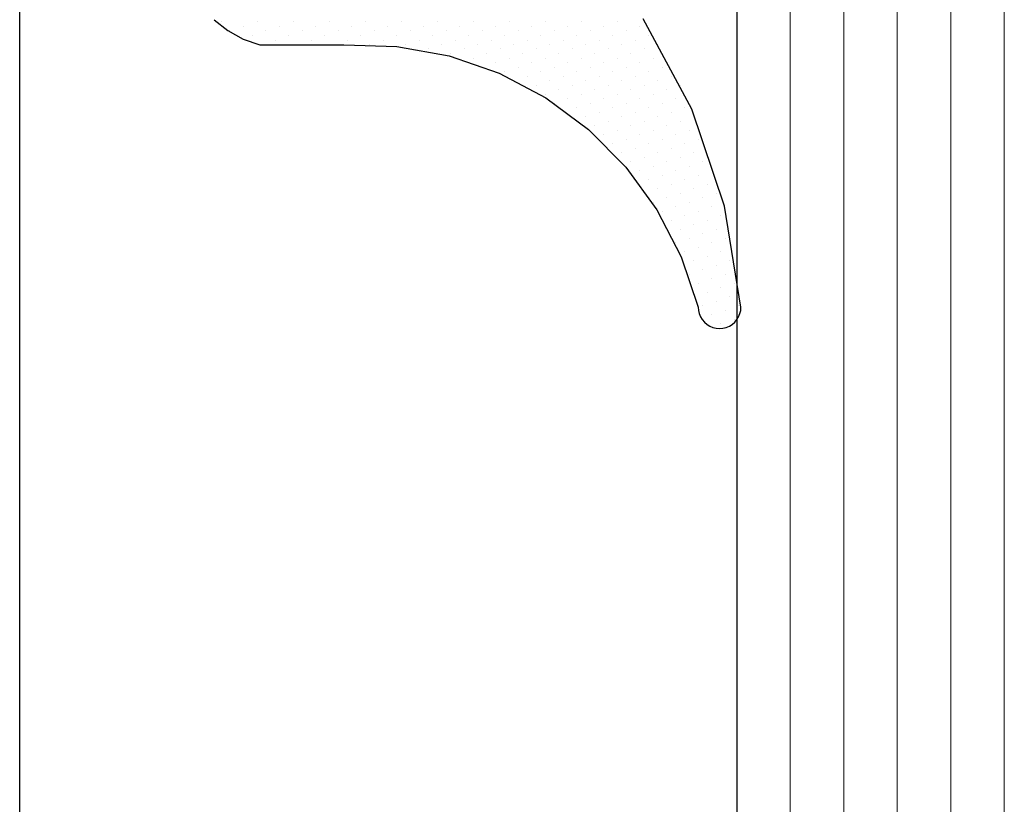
# Model space of a CAD drawing. Header units: centimetres. Extents: x -228435 to 56419, y -89367 to 477256.
# Tile 136 of 201: x 13708 to 13726, y 19020 to 19034. Entities that reach past the tile are written whole.
import ezdxf

# ---------------------------------------------------------------- set-up
doc = ezdxf.new("R2010")
doc.units = ezdxf.units.CM
doc.header["$LTSCALE"] = 50
doc.layers.get('0').update_dxf_attribs({"color": 8})
for name, color, linetype, lineweight in [('AP-ALUMINIUM', 8, 'Continuous', 25), ('AP-GLASS', 8, 'Continuous', 25), ('AP-GLASS HATCH', 8, 'Continuous', 9), ('AP-PROFILE', 8, 'Continuous', 25)]:
    doc.layers.add(name, color=color, linetype=linetype, lineweight=lineweight)

# ---------------------------------------------------------------- blocks, each defined once
blk = doc.blocks.new('120449_079D', base_point=(0, -166.002))
at = {"color": 0}
for p, q in [((-3.97407, -164.26174), (-3.97407, -164.26174)), ((-4.1414, -164.42907), (-4.1414, -164.42907)), ((-4.0587, -164.68296), (-4.0587, -164.68296)), ((-4.22603, -164.8503), (-4.22603, -164.8503)), ((-4.39529, -165.01955), (-4.39529, -165.01955)), ((-3.97407, -164.93493), (-3.97407, -164.93493)), ((-4.1414, -165.10226), (-4.1414, -165.10226)), ((-4.31066, -165.27152), (-4.31066, -165.27152)), ((-4.0587, -165.35615), (-4.0587, -165.35615)), ((-4.22603, -165.52348), (-4.22603, -165.52348)), ((-3.97407, -165.60811), (-3.97407, -165.60811)), ((-4.39529, -165.69274), (-4.39529, -165.69274)), ((-4.1414, -165.77737), (-4.1414, -165.77737)), ((-4.31066, -165.94471), (-4.31066, -165.94471)), ((-4.0587, -166.02933), (-4.0587, -166.02933)), ((-4.39529, -166.36593), (-4.39529, -166.36593)), ((-4.22603, -166.19859), (-4.22603, -166.19859)), ((-3.97407, -166.2813), (-3.97407, -166.2813)), ((-4.1414, -166.45056), (-4.1414, -166.45056)), ((-4.31066, -166.61789), (-4.31066, -166.61789)), ((-4.0587, -166.70252), (-4.0587, -166.70252)), ((-4.22603, -166.87178), (-4.22603, -166.87178)), ((-4.39529, -167.03911), (-4.39529, -167.03911)), ((-3.97407, -166.95448), (-3.97407, -166.95448)), ((-4.1414, -167.12374), (-4.1414, -167.12374)), ((-4.31066, -167.293), (-4.31066, -167.293)), ((-4.0587, -167.37571), (-4.0587, -167.37571)), ((-4.22603, -167.54497), (-4.22603, -167.54497)), ((-3.97407, -167.62959), (-3.97407, -167.62959)), ((-4.39529, -167.7123), (-4.39529, -167.7123)), ((-4.1414, -167.79693), (-4.1414, -167.79693)), ((-4.31066, -167.96619), (-4.31066, -167.96619)), ((-4.478, -168.13352), (-4.478, -168.13352)), ((-4.0587, -168.04889), (-4.0587, -168.04889)), ((-4.39529, -168.38741), (-4.39529, -168.38741)), ((-4.22603, -168.21815), (-4.22603, -168.21815)), ((-3.97407, -168.30278), (-3.97407, -168.30278)), ((-4.56263, -168.55474), (-4.56263, -168.55474)), ((-4.1414, -168.47012), (-4.1414, -168.47012)), ((-4.31066, -168.63937), (-4.31066, -168.63937)), ((-4.0587, -168.724), (-4.0587, -168.724)), ((-4.478, -168.80671), (-4.478, -168.80671)), ((-4.22603, -168.89134), (-4.22603, -168.89134)), ((-4.64726, -168.97597), (-4.64726, -168.97597)), ((-4.39529, -169.0606), (-4.39529, -169.0606)), ((-3.97407, -168.97597), (-3.97407, -168.97597)), ((-4.56263, -169.22793), (-4.56263, -169.22793)), ((-4.31066, -169.31256), (-4.31066, -169.31256)), ((-4.1414, -169.14523), (-4.1414, -169.14523)), ((-4.73188, -169.39719), (-4.73188, -169.39719)), ((-4.478, -169.48182), (-4.478, -169.48182)), ((-4.0587, -169.39719), (-4.0587, -169.39719)), ((-4.89922, -169.56452), (-4.89922, -169.56452)), ((-4.64726, -169.64915), (-4.64726, -169.64915)), ((-4.22603, -169.56452), (-4.22603, -169.56452)), ((-3.97407, -169.64915), (-3.97407, -169.64915)), ((-4.81651, -169.81841), (-4.81651, -169.81841)), ((-4.39529, -169.73378), (-4.39529, -169.73378)), ((-4.1414, -169.81841), (-4.1414, -169.81841)), ((-4.98385, -169.98575), (-4.98385, -169.98575)), ((-4.56263, -169.90112), (-4.56263, -169.90112)), ((-4.31066, -169.98575), (-4.31066, -169.98575)), ((-5.15311, -170.15501), (-5.15311, -170.15501)), ((-4.73188, -170.07038), (-4.73188, -170.07038)), ((-4.478, -170.15501), (-4.478, -170.15501)), ((-4.0587, -170.07038), (-4.0587, -170.07038)), ((-5.32044, -170.32234), (-5.32044, -170.32234)), ((-5.06848, -170.40697), (-5.06848, -170.40697)), ((-4.89922, -170.23963), (-4.89922, -170.23963)), ((-4.64726, -170.32234), (-4.64726, -170.32234)), ((-4.39529, -170.40697), (-4.39529, -170.40697)), ((-4.22603, -170.23963), (-4.22603, -170.23963)), ((-3.97407, -170.32234), (-3.97407, -170.32234)), ((-5.4897, -170.4916), (-5.4897, -170.4916)), ((-5.23581, -170.57623), (-5.23581, -170.57623)), ((-4.81651, -170.4916), (-4.81651, -170.4916)), ((-4.56263, -170.57623), (-4.56263, -170.57623)), ((-4.1414, -170.4916), (-4.1414, -170.4916)), ((-5.40507, -170.74356), (-5.40507, -170.74356)), ((-4.98385, -170.65893), (-4.98385, -170.65893)), ((-4.73188, -170.74356), (-4.73188, -170.74356)), ((-4.31066, -170.65893), (-4.31066, -170.65893)), ((-4.0587, -170.74356), (-4.0587, -170.74356)), ((-5.57433, -170.91282), (-5.57433, -170.91282)), ((-5.15311, -170.82819), (-5.15311, -170.82819)), ((-4.89922, -170.91282), (-4.89922, -170.91282)), ((-4.478, -170.82819), (-4.478, -170.82819)), ((-4.22603, -170.91282), (-4.22603, -170.91282)), ((-5.74166, -171.08016), (-5.74166, -171.08016)), ((-5.32044, -170.99553), (-5.32044, -170.99553)), ((-5.06848, -171.08016), (-5.06848, -171.08016)), ((-4.64726, -170.99553), (-4.64726, -170.99553)), ((-4.39529, -171.08016), (-4.39529, -171.08016)), ((-3.97407, -170.99553), (-3.97407, -170.99553)), ((-5.91092, -171.24941), (-5.91092, -171.24941)), ((-5.65703, -171.33404), (-5.65703, -171.33404)), ((-5.4897, -171.16478), (-5.4897, -171.16478)), ((-5.23581, -171.24941), (-5.23581, -171.24941)), ((-4.98385, -171.33404), (-4.98385, -171.33404)), ((-4.81651, -171.16478), (-4.81651, -171.16478)), ((-4.56263, -171.24941), (-4.56263, -171.24941)), ((-4.31066, -171.33404), (-4.31066, -171.33404)), ((-4.1414, -171.16478), (-4.1414, -171.16478)), ((-6.07826, -171.41675), (-6.07826, -171.41675)), ((-5.82629, -171.50138), (-5.82629, -171.50138)), ((-5.40507, -171.41675), (-5.40507, -171.41675)), ((-5.15311, -171.50138), (-5.15311, -171.50138)), ((-4.73188, -171.41675), (-4.73188, -171.41675)), ((-4.478, -171.50138), (-4.478, -171.50138)), ((-4.0587, -171.41675), (-4.0587, -171.41675)), ((-6.24752, -171.58601), (-6.24752, -171.58601)), ((-5.99363, -171.67064), (-5.99363, -171.67064)), ((-5.57433, -171.58601), (-5.57433, -171.58601)), ((-5.32044, -171.67064), (-5.32044, -171.67064)), ((-4.89922, -171.58601), (-4.89922, -171.58601)), ((-4.64726, -171.67064), (-4.64726, -171.67064)), ((-4.22603, -171.58601), (-4.22603, -171.58601)), ((-3.97407, -171.67064), (-3.97407, -171.67064)), ((-6.41485, -171.75334), (-6.41485, -171.75334)), ((-6.16289, -171.83797), (-6.16289, -171.83797)), ((-5.74166, -171.75334), (-5.74166, -171.75334)), ((-5.4897, -171.83797), (-5.4897, -171.83797)), ((-5.06848, -171.75334), (-5.06848, -171.75334)), ((-4.81651, -171.83797), (-4.81651, -171.83797)), ((-4.39529, -171.75334), (-4.39529, -171.75334)), ((-4.1414, -171.83797), (-4.1414, -171.83797)), ((-6.58411, -171.9226), (-6.58411, -171.9226)), ((-6.33022, -172.00723), (-6.33022, -172.00723)), ((-5.91092, -171.9226), (-5.91092, -171.9226)), ((-5.65703, -172.00723), (-5.65703, -172.00723)), ((-5.23581, -171.9226), (-5.23581, -171.9226)), ((-4.98385, -172.00723), (-4.98385, -172.00723)), ((-4.56263, -171.9226), (-4.56263, -171.9226)), ((-4.31066, -172.00723), (-4.31066, -172.00723)), ((-6.75144, -172.09186), (-6.75144, -172.09186)), ((-6.49948, -172.17456), (-6.49948, -172.17456)), ((-6.07826, -172.09186), (-6.07826, -172.09186)), ((-5.82629, -172.17456), (-5.82629, -172.17456)), ((-5.40507, -172.09186), (-5.40507, -172.09186)), ((-5.15311, -172.17456), (-5.15311, -172.17456)), ((-4.73188, -172.09186), (-4.73188, -172.09186)), ((-4.478, -172.17456), (-4.478, -172.17456)), ((-4.0587, -172.09186), (-4.0587, -172.09186)), ((-7.34192, -172.34382), (-7.34192, -172.34382)), ((-7.08804, -172.42845), (-7.08804, -172.42845)), ((-6.9207, -172.25919), (-6.9207, -172.25919)), ((-6.66874, -172.34382), (-6.66874, -172.34382)), ((-6.41485, -172.42845), (-6.41485, -172.42845)), ((-6.24752, -172.25919), (-6.24752, -172.25919)), ((-5.99363, -172.34382), (-5.99363, -172.34382)), ((-5.74166, -172.42845), (-5.74166, -172.42845)), ((-5.57433, -172.25919), (-5.57433, -172.25919)), ((-5.32044, -172.34382), (-5.32044, -172.34382)), ((-5.06848, -172.42845), (-5.06848, -172.42845)), ((-4.89922, -172.25919), (-4.89922, -172.25919)), ((-4.64726, -172.34382), (-4.64726, -172.34382)), ((-4.39529, -172.42845), (-4.39529, -172.42845)), ((-4.22603, -172.25919), (-4.22603, -172.25919)), ((-7.50926, -172.51116), (-7.50926, -172.51116)), ((-7.25729, -172.59579), (-7.25729, -172.59579)), ((-6.83607, -172.51116), (-6.83607, -172.51116)), ((-6.58411, -172.59579), (-6.58411, -172.59579)), ((-6.16289, -172.51116), (-6.16289, -172.51116)), ((-5.91092, -172.59579), (-5.91092, -172.59579)), ((-5.4897, -172.51116), (-5.4897, -172.51116)), ((-5.23581, -172.59579), (-5.23581, -172.59579)), ((-4.81651, -172.51116), (-4.81651, -172.51116)), ((-8.09974, -172.76505), (-8.09974, -172.76505)), ((-7.67852, -172.68042), (-7.67852, -172.68042)), ((-7.42463, -172.76505), (-7.42463, -172.76505)), ((-7.00533, -172.68042), (-7.00533, -172.68042)), ((-6.75144, -172.76505), (-6.75144, -172.76505)), ((-6.33022, -172.68042), (-6.33022, -172.68042)), ((-6.07826, -172.76505), (-6.07826, -172.76505)), ((-5.65703, -172.68042), (-5.65703, -172.68042)), ((-5.40507, -172.76505), (-5.40507, -172.76505)), ((-4.98385, -172.68042), (-4.98385, -172.68042)), ((-8.26707, -172.93238), (-8.26707, -172.93238)), ((-7.84585, -172.84775), (-7.84585, -172.84775)), ((-7.59389, -172.93238), (-7.59389, -172.93238)), ((-7.17267, -172.84775), (-7.17267, -172.84775)), ((-6.9207, -172.93238), (-6.9207, -172.93238)), ((-6.49948, -172.84775), (-6.49948, -172.84775)), ((-6.24752, -172.93238), (-6.24752, -172.93238)), ((-5.82629, -172.84775), (-5.82629, -172.84775)), ((-5.57433, -172.93238), (-5.57433, -172.93238)), ((-5.15311, -172.84775), (-5.15311, -172.84775)), ((-8.6883, -173.01701), (-8.6883, -173.01701)), ((-8.43633, -173.10164), (-8.43633, -173.10164)), ((-8.01511, -173.01701), (-8.01511, -173.01701)), ((-7.76315, -173.10164), (-7.76315, -173.10164)), ((-7.34192, -173.01701), (-7.34192, -173.01701)), ((-7.08804, -173.10164), (-7.08804, -173.10164)), ((-6.66874, -173.01701), (-6.66874, -173.01701)), ((-6.41485, -173.10164), (-6.41485, -173.10164)), ((-5.99363, -173.01701), (-5.99363, -173.01701)), ((-5.74166, -173.10164), (-5.74166, -173.10164)), ((-9.27685, -173.26897), (-9.27685, -173.26897)), ((-9.02489, -173.3536), (-9.02489, -173.3536)), ((-8.85756, -173.18627), (-8.85756, -173.18627)), ((-8.60367, -173.26897), (-8.60367, -173.26897)), ((-8.3517, -173.3536), (-8.3517, -173.3536)), ((-8.18245, -173.18627), (-8.18245, -173.18627)), ((-7.93048, -173.26897), (-7.93048, -173.26897)), ((-7.67852, -173.3536), (-7.67852, -173.3536)), ((-7.50926, -173.18627), (-7.50926, -173.18627)), ((-7.25729, -173.26897), (-7.25729, -173.26897)), ((-7.00533, -173.3536), (-7.00533, -173.3536)), ((-6.83607, -173.18627), (-6.83607, -173.18627)), ((-6.58411, -173.26897), (-6.58411, -173.26897)), ((-6.16289, -173.18627), (-6.16289, -173.18627)), ((-9.44611, -173.43823), (-9.44611, -173.43823)), ((-9.19415, -173.52286), (-9.19415, -173.52286)), ((-8.77293, -173.43823), (-8.77293, -173.43823)), ((-8.52096, -173.52286), (-8.52096, -173.52286)), ((-8.09974, -173.43823), (-8.09974, -173.43823)), ((-7.84585, -173.52286), (-7.84585, -173.52286)), ((-7.42463, -173.43823), (-7.42463, -173.43823)), ((-7.17267, -173.52286), (-7.17267, -173.52286)), ((-6.75144, -173.43823), (-6.75144, -173.43823)), ((-9.61537, -173.60557), (-9.61537, -173.60557)), ((-9.36148, -173.6902), (-9.36148, -173.6902)), ((-8.94026, -173.60557), (-8.94026, -173.60557)), ((-8.6883, -173.6902), (-8.6883, -173.6902)), ((-8.26707, -173.60557), (-8.26707, -173.60557)), ((-8.01511, -173.6902), (-8.01511, -173.6902)), ((-7.59389, -173.60557), (-7.59389, -173.60557)), ((-9.53074, -173.85945), (-9.53074, -173.85945)), ((-9.10952, -173.77482), (-9.10952, -173.77482)), ((-8.85756, -173.85945), (-8.85756, -173.85945)), ((-8.43633, -173.77482), (-8.43633, -173.77482)), ((-9.27685, -173.94216), (-9.27685, -173.94216))]:
    blk.add_line(p, q, dxfattribs=at)
blk.add_lwpolyline([(-3.93175, -164.1348), (-4.13371, -164.39061), (-4.29335, -164.67719), (-4.40298, -164.98493), (-4.40298, -166.56019), (-4.43184, -167.54881), (-4.60879, -168.52397), (-4.93192, -169.45874), (-5.39353, -170.33388), (-5.98209, -171.13016), (-6.68412, -171.82643), (-7.48425, -172.40922), (-8.36324, -172.86506), (-9.29993, -173.1805), (-9.36341, -173.18627), (-9.42303, -173.19973), (-9.48073, -173.22474), (-9.53459, -173.25743), (-9.58267, -173.29782), (-9.62306, -173.34591), (-9.65576, -173.39976), (-9.68077, -173.45747), (-9.69423, -173.51901), (-9.7, -173.58056), (-9.69423, -173.64403), (-9.68077, -173.70366), (-9.65576, -173.76328), (-9.62306, -173.81522), (-9.58267, -173.8633), (-9.53459, -173.90369), (-9.48073, -173.93639), (-9.42303, -173.96139), (-9.36341, -173.97678), (-9.29993, -173.98063), (-7.41309, -173.67289), (-5.60126, -173.05932), (-3.91637, -172.15341)])
blk = doc.blocks.new('6-16-6')
at = {"layer": 'AP-GLASS', "color": 7}
blk.add_line((-32.295, -76.732), (51.705, -76.732), dxfattribs=at)
at = {"layer": 'AP-GLASS HATCH', "color": 1, "lineweight": 9}
for p, q in [((-33.295, -77.732), (16.705, -77.732)), ((-33.295, -78.732), (16.705, -78.732)), ((-33.295, -79.732), (16.705, -79.732)), ((-33.295, -80.732), (16.705, -80.732)), ((-33.295, -81.732), (16.705, -81.732))]:
    blk.add_line(p, q, dxfattribs=at)
blk = doc.blocks.new('120449_0795', base_point=(0, -166.002))
at = {"color": 0}
for p, q in [((3.97407, -164.26174), (3.97407, -164.26174)), ((4.1414, -164.42907), (4.1414, -164.42907)), ((4.0587, -164.68296), (4.0587, -164.68296)), ((4.22603, -164.8503), (4.22603, -164.8503)), ((3.97407, -164.93493), (3.97407, -164.93493)), ((4.39529, -165.01955), (4.39529, -165.01955)), ((4.1414, -165.10226), (4.1414, -165.10226)), ((4.0587, -165.35615), (4.0587, -165.35615)), ((4.31066, -165.27152), (4.31066, -165.27152)), ((3.97407, -165.60811), (3.97407, -165.60811)), ((4.22603, -165.52348), (4.22603, -165.52348)), ((4.1414, -165.77737), (4.1414, -165.77737)), ((4.39529, -165.69274), (4.39529, -165.69274)), ((4.31066, -165.94471), (4.31066, -165.94471)), ((4.0587, -166.02933), (4.0587, -166.02933)), ((3.97407, -166.2813), (3.97407, -166.2813)), ((4.22603, -166.19859), (4.22603, -166.19859)), ((4.39529, -166.36593), (4.39529, -166.36593)), ((4.1414, -166.45056), (4.1414, -166.45056)), ((4.0587, -166.70252), (4.0587, -166.70252)), ((4.31066, -166.61789), (4.31066, -166.61789)), ((4.22603, -166.87178), (4.22603, -166.87178)), ((3.97407, -166.95448), (3.97407, -166.95448)), ((4.39529, -167.03911), (4.39529, -167.03911)), ((4.1414, -167.12374), (4.1414, -167.12374)), ((4.0587, -167.37571), (4.0587, -167.37571)), ((4.31066, -167.293), (4.31066, -167.293)), ((3.97407, -167.62959), (3.97407, -167.62959)), ((4.22603, -167.54497), (4.22603, -167.54497)), ((4.1414, -167.79693), (4.1414, -167.79693)), ((4.39529, -167.7123), (4.39529, -167.7123)), ((4.31066, -167.96619), (4.31066, -167.96619)), ((4.0587, -168.04889), (4.0587, -168.04889)), ((4.478, -168.13352), (4.478, -168.13352)), ((3.97407, -168.30278), (3.97407, -168.30278)), ((4.22603, -168.21815), (4.22603, -168.21815)), ((4.39529, -168.38741), (4.39529, -168.38741)), ((4.1414, -168.47012), (4.1414, -168.47012)), ((4.56263, -168.55474), (4.56263, -168.55474)), ((4.0587, -168.724), (4.0587, -168.724)), ((4.31066, -168.63937), (4.31066, -168.63937)), ((4.22603, -168.89134), (4.22603, -168.89134)), ((4.478, -168.80671), (4.478, -168.80671)), ((3.97407, -168.97597), (3.97407, -168.97597)), ((4.39529, -169.0606), (4.39529, -169.0606)), ((4.64726, -168.97597), (4.64726, -168.97597)), ((4.1414, -169.14523), (4.1414, -169.14523)), ((4.31066, -169.31256), (4.31066, -169.31256)), ((4.56263, -169.22793), (4.56263, -169.22793)), ((4.0587, -169.39719), (4.0587, -169.39719)), ((4.478, -169.48182), (4.478, -169.48182)), ((4.73188, -169.39719), (4.73188, -169.39719)), ((3.97407, -169.64915), (3.97407, -169.64915)), ((4.22603, -169.56452), (4.22603, -169.56452)), ((4.64726, -169.64915), (4.64726, -169.64915)), ((4.89922, -169.56452), (4.89922, -169.56452)), ((4.1414, -169.81841), (4.1414, -169.81841)), ((4.39529, -169.73378), (4.39529, -169.73378)), ((4.81651, -169.81841), (4.81651, -169.81841)), ((4.31066, -169.98575), (4.31066, -169.98575)), ((4.56263, -169.90112), (4.56263, -169.90112)), ((4.98385, -169.98575), (4.98385, -169.98575)), ((4.0587, -170.07038), (4.0587, -170.07038)), ((4.478, -170.15501), (4.478, -170.15501)), ((4.73188, -170.07038), (4.73188, -170.07038)), ((5.15311, -170.15501), (5.15311, -170.15501)), ((3.97407, -170.32234), (3.97407, -170.32234)), ((4.22603, -170.23963), (4.22603, -170.23963)), ((4.39529, -170.40697), (4.39529, -170.40697)), ((4.64726, -170.32234), (4.64726, -170.32234)), ((4.89922, -170.23963), (4.89922, -170.23963)), ((5.06848, -170.40697), (5.06848, -170.40697)), ((5.32044, -170.32234), (5.32044, -170.32234)), ((4.1414, -170.4916), (4.1414, -170.4916)), ((4.56263, -170.57623), (4.56263, -170.57623)), ((4.81651, -170.4916), (4.81651, -170.4916)), ((5.23581, -170.57623), (5.23581, -170.57623)), ((5.4897, -170.4916), (5.4897, -170.4916)), ((4.0587, -170.74356), (4.0587, -170.74356)), ((4.31066, -170.65893), (4.31066, -170.65893)), ((4.73188, -170.74356), (4.73188, -170.74356)), ((4.98385, -170.65893), (4.98385, -170.65893)), ((5.40507, -170.74356), (5.40507, -170.74356)), ((4.22603, -170.91282), (4.22603, -170.91282)), ((4.478, -170.82819), (4.478, -170.82819)), ((4.89922, -170.91282), (4.89922, -170.91282)), ((5.15311, -170.82819), (5.15311, -170.82819)), ((5.57433, -170.91282), (5.57433, -170.91282)), ((3.97407, -170.99553), (3.97407, -170.99553)), ((4.39529, -171.08016), (4.39529, -171.08016)), ((4.64726, -170.99553), (4.64726, -170.99553)), ((5.06848, -171.08016), (5.06848, -171.08016)), ((5.32044, -170.99553), (5.32044, -170.99553)), ((5.74166, -171.08016), (5.74166, -171.08016)), ((4.1414, -171.16478), (4.1414, -171.16478)), ((4.31066, -171.33404), (4.31066, -171.33404)), ((4.56263, -171.24941), (4.56263, -171.24941)), ((4.81651, -171.16478), (4.81651, -171.16478)), ((4.98385, -171.33404), (4.98385, -171.33404)), ((5.23581, -171.24941), (5.23581, -171.24941)), ((5.4897, -171.16478), (5.4897, -171.16478)), ((5.65703, -171.33404), (5.65703, -171.33404)), ((5.91092, -171.24941), (5.91092, -171.24941)), ((4.0587, -171.41675), (4.0587, -171.41675)), ((4.478, -171.50138), (4.478, -171.50138)), ((4.73188, -171.41675), (4.73188, -171.41675)), ((5.15311, -171.50138), (5.15311, -171.50138)), ((5.40507, -171.41675), (5.40507, -171.41675)), ((5.82629, -171.50138), (5.82629, -171.50138)), ((6.07826, -171.41675), (6.07826, -171.41675)), ((3.97407, -171.67064), (3.97407, -171.67064)), ((4.22603, -171.58601), (4.22603, -171.58601)), ((4.64726, -171.67064), (4.64726, -171.67064)), ((4.89922, -171.58601), (4.89922, -171.58601)), ((5.32044, -171.67064), (5.32044, -171.67064)), ((5.57433, -171.58601), (5.57433, -171.58601)), ((5.99363, -171.67064), (5.99363, -171.67064)), ((6.24752, -171.58601), (6.24752, -171.58601)), ((4.1414, -171.83797), (4.1414, -171.83797)), ((4.39529, -171.75334), (4.39529, -171.75334)), ((4.81651, -171.83797), (4.81651, -171.83797)), ((5.06848, -171.75334), (5.06848, -171.75334)), ((5.4897, -171.83797), (5.4897, -171.83797)), ((5.74166, -171.75334), (5.74166, -171.75334)), ((6.16289, -171.83797), (6.16289, -171.83797)), ((6.41485, -171.75334), (6.41485, -171.75334)), ((4.31066, -172.00723), (4.31066, -172.00723)), ((4.56263, -171.9226), (4.56263, -171.9226)), ((4.98385, -172.00723), (4.98385, -172.00723)), ((5.23581, -171.9226), (5.23581, -171.9226)), ((5.65703, -172.00723), (5.65703, -172.00723)), ((5.91092, -171.9226), (5.91092, -171.9226)), ((6.33022, -172.00723), (6.33022, -172.00723)), ((6.58411, -171.9226), (6.58411, -171.9226)), ((4.0587, -172.09186), (4.0587, -172.09186)), ((4.478, -172.17456), (4.478, -172.17456)), ((4.73188, -172.09186), (4.73188, -172.09186)), ((5.15311, -172.17456), (5.15311, -172.17456)), ((5.40507, -172.09186), (5.40507, -172.09186)), ((5.82629, -172.17456), (5.82629, -172.17456)), ((6.07826, -172.09186), (6.07826, -172.09186)), ((6.49948, -172.17456), (6.49948, -172.17456)), ((6.75144, -172.09186), (6.75144, -172.09186)), ((4.22603, -172.25919), (4.22603, -172.25919)), ((4.39529, -172.42845), (4.39529, -172.42845)), ((4.64726, -172.34382), (4.64726, -172.34382)), ((4.89922, -172.25919), (4.89922, -172.25919)), ((5.06848, -172.42845), (5.06848, -172.42845)), ((5.32044, -172.34382), (5.32044, -172.34382)), ((5.57433, -172.25919), (5.57433, -172.25919)), ((5.74166, -172.42845), (5.74166, -172.42845)), ((5.99363, -172.34382), (5.99363, -172.34382)), ((6.24752, -172.25919), (6.24752, -172.25919)), ((6.41485, -172.42845), (6.41485, -172.42845)), ((6.66874, -172.34382), (6.66874, -172.34382)), ((6.9207, -172.25919), (6.9207, -172.25919)), ((7.08804, -172.42845), (7.08804, -172.42845)), ((7.34192, -172.34382), (7.34192, -172.34382)), ((4.81651, -172.51116), (4.81651, -172.51116)), ((5.23581, -172.59579), (5.23581, -172.59579)), ((5.4897, -172.51116), (5.4897, -172.51116)), ((5.91092, -172.59579), (5.91092, -172.59579)), ((6.16289, -172.51116), (6.16289, -172.51116)), ((6.58411, -172.59579), (6.58411, -172.59579)), ((6.83607, -172.51116), (6.83607, -172.51116)), ((7.25729, -172.59579), (7.25729, -172.59579)), ((7.50926, -172.51116), (7.50926, -172.51116)), ((4.98385, -172.68042), (4.98385, -172.68042)), ((5.40507, -172.76505), (5.40507, -172.76505)), ((5.65703, -172.68042), (5.65703, -172.68042)), ((6.07826, -172.76505), (6.07826, -172.76505)), ((6.33022, -172.68042), (6.33022, -172.68042)), ((6.75144, -172.76505), (6.75144, -172.76505)), ((7.00533, -172.68042), (7.00533, -172.68042)), ((7.42463, -172.76505), (7.42463, -172.76505)), ((7.67852, -172.68042), (7.67852, -172.68042)), ((8.09974, -172.76505), (8.09974, -172.76505)), ((5.15311, -172.84775), (5.15311, -172.84775)), ((5.57433, -172.93238), (5.57433, -172.93238)), ((5.82629, -172.84775), (5.82629, -172.84775)), ((6.24752, -172.93238), (6.24752, -172.93238)), ((6.49948, -172.84775), (6.49948, -172.84775)), ((6.9207, -172.93238), (6.9207, -172.93238)), ((7.17267, -172.84775), (7.17267, -172.84775)), ((7.59389, -172.93238), (7.59389, -172.93238)), ((7.84585, -172.84775), (7.84585, -172.84775)), ((8.26707, -172.93238), (8.26707, -172.93238)), ((5.74166, -173.10164), (5.74166, -173.10164)), ((5.99363, -173.01701), (5.99363, -173.01701)), ((6.41485, -173.10164), (6.41485, -173.10164)), ((6.66874, -173.01701), (6.66874, -173.01701)), ((7.08804, -173.10164), (7.08804, -173.10164)), ((7.34192, -173.01701), (7.34192, -173.01701)), ((7.76315, -173.10164), (7.76315, -173.10164)), ((8.01511, -173.01701), (8.01511, -173.01701)), ((8.43633, -173.10164), (8.43633, -173.10164)), ((8.6883, -173.01701), (8.6883, -173.01701)), ((6.16289, -173.18627), (6.16289, -173.18627)), ((6.58411, -173.26897), (6.58411, -173.26897)), ((6.83607, -173.18627), (6.83607, -173.18627)), ((7.00533, -173.3536), (7.00533, -173.3536)), ((7.25729, -173.26897), (7.25729, -173.26897)), ((7.50926, -173.18627), (7.50926, -173.18627)), ((7.67852, -173.3536), (7.67852, -173.3536)), ((7.93048, -173.26897), (7.93048, -173.26897)), ((8.18245, -173.18627), (8.18245, -173.18627)), ((8.3517, -173.3536), (8.3517, -173.3536)), ((8.60367, -173.26897), (8.60367, -173.26897)), ((8.85756, -173.18627), (8.85756, -173.18627)), ((9.02489, -173.3536), (9.02489, -173.3536)), ((9.27685, -173.26897), (9.27685, -173.26897)), ((6.75144, -173.43823), (6.75144, -173.43823)), ((7.17267, -173.52286), (7.17267, -173.52286)), ((7.42463, -173.43823), (7.42463, -173.43823)), ((7.84585, -173.52286), (7.84585, -173.52286)), ((8.09974, -173.43823), (8.09974, -173.43823)), ((8.52096, -173.52286), (8.52096, -173.52286)), ((8.77293, -173.43823), (8.77293, -173.43823)), ((9.19415, -173.52286), (9.19415, -173.52286)), ((9.44611, -173.43823), (9.44611, -173.43823)), ((7.59389, -173.60557), (7.59389, -173.60557)), ((8.01511, -173.6902), (8.01511, -173.6902)), ((8.26707, -173.60557), (8.26707, -173.60557)), ((8.6883, -173.6902), (8.6883, -173.6902)), ((8.94026, -173.60557), (8.94026, -173.60557)), ((9.36148, -173.6902), (9.36148, -173.6902)), ((9.61537, -173.60557), (9.61537, -173.60557)), ((8.43633, -173.77482), (8.43633, -173.77482)), ((8.85756, -173.85945), (8.85756, -173.85945)), ((9.10952, -173.77482), (9.10952, -173.77482)), ((9.53074, -173.85945), (9.53074, -173.85945)), ((9.27685, -173.94216), (9.27685, -173.94216))]:
    blk.add_line(p, q, dxfattribs=at)
blk.add_lwpolyline([(3.93175, -164.1348), (4.13371, -164.39061), (4.29335, -164.67719), (4.40298, -164.98493), (4.40298, -166.56019), (4.43184, -167.54881), (4.60879, -168.52397), (4.93192, -169.45874), (5.39353, -170.33388), (5.98209, -171.13016), (6.68412, -171.82643), (7.48425, -172.40922), (8.36324, -172.86506), (9.29993, -173.1805), (9.36341, -173.18627), (9.42303, -173.19973), (9.48073, -173.22474), (9.53459, -173.25743), (9.58267, -173.29782), (9.62306, -173.34591), (9.65576, -173.39976), (9.68077, -173.45747), (9.69423, -173.51901), (9.7, -173.58056), (9.69423, -173.64403), (9.68077, -173.70366), (9.65576, -173.76328), (9.62306, -173.81522), (9.58267, -173.8633), (9.53459, -173.90369), (9.48073, -173.93639), (9.42303, -173.96139), (9.36341, -173.97678), (9.29993, -173.98063), (7.41309, -173.67289), (5.60126, -173.05932), (3.91637, -172.15341)])
blk = doc.blocks.new('A$C15697EDD')
at = {"layer": 'AP-ALUMINIUM'}
blk.add_line((1706.769, 2160.527, 6300), (2089.048, 2160.527, 6300), dxfattribs=at)
at = {"layer": 'AP-PROFILE'}
blk.add_blockref('120449_079D', (2090.337, 2155.024, 6300), dxfattribs=at)
at = {"layer": 'AP-PROFILE', "xscale": -1}
for name, p in [('120449_0795', (2090.337, 2155.024, 6300)), ('6-16-6', (2067.242, 2223.856, 6300)), ('6-16-6', (2067.242, 2223.856, 6300))]:
    blk.add_blockref(name, p, dxfattribs=at)

msp = doc.modelspace()

# ---------------------------------------------------------------- block references
at = {"rotation": 90}
msp.add_blockref('A$C15697EDD', (15868.383, 16948.019, -6300), dxfattribs=at)

doc.saveas('drawing.dxf')
